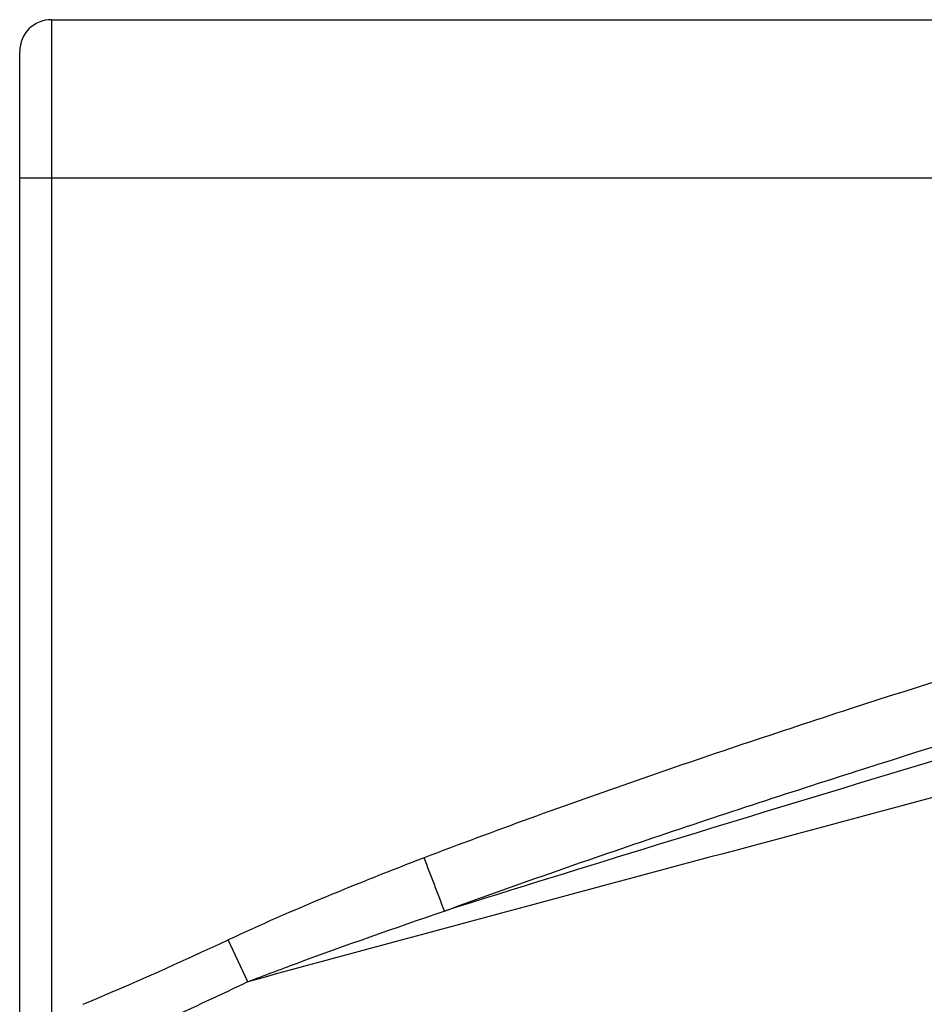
# Model space of a CAD drawing. Header units: millimetres. Extents: x 12 to 2508, y 25 to 1770.
# Tile 17 of 53: x 1808 to 1837, y 508 to 539. Entities that reach past the tile are written whole.
import ezdxf

# ---------------------------------------------------------------- set-up
doc = ezdxf.new("R2010")
doc.units = ezdxf.units.MM
for name, color, linetype in [('COVER_J_ABL44', 7, 'Continuous'), ('COVER_J_PBL46', 7, 'Continuous'), ('오른쪽_7_VBL10', 7, 'Continuous')]:
    doc.layers.add(name, color=color, linetype=linetype)

# ---------------------------------------------------------------- blocks, each defined once
blk = doc.blocks.new('COVER_J_PBL46', base_point=(735.789, 953.593))
at = {"layer": 'COVER_J_PBL46', "color": 7}
for p, q in [((703.189, 994.593), (769.389, 994.593)), ((702.189, 923.093), (702.189, 993.593))]:
    blk.add_line(p, q, dxfattribs=at)
at = {"layer": 'COVER_J_PBL46', "color": 2}
for p, q in [((703.189, 994.593), (703.189, 922.093)), ((769.389, 989.593), (702.189, 989.593)), ((709.384, 964.261), (708.768, 965.581))]:
    blk.add_line(p, q, dxfattribs=at)
at = {"layer": 'COVER_J_PBL46', "color": 7}
blk.add_arc((703.189, 993.593), 1, 90, 180, dxfattribs=at)
at = {"layer": 'COVER_J_PBL46', "color": 2}
for centre, radius, start, end in [((258.635, 793.325), 488.659, 20.75472, 20.96525), ((651.66, 1088.087), 135.162, 292.86982, 294.99324), ((645.606, 1097.928), 148.101, 293.30126, 295.50785)]:
    blk.add_arc(centre, radius, start, end, dxfattribs=at)
for points, knots in [([(769.389, 984.662), (764.805, 983.446), (755.646, 980.975), (741.957, 977.094), (730.616, 973.632), (721.62, 970.626), (717.159, 969.014), (714.944, 968.168)], [0, 0, 0, 0, 0.250019, 0.500029, 0.750029, 0.874999, 1, 1, 1, 1]), ([(769.389, 982.593), (760.413, 979.959), (746.945, 976.003), (729.007, 970.638), (720.051, 967.892), (715.58, 966.49)], [0, 0, 0, 0, 0.499668, 0.749731, 1, 1, 1, 1]), ([(715.58, 966.489), (717.77, 967.289), (722.177, 968.827), (731.063, 971.73), (742.268, 975.117), (755.799, 978.943), (764.855, 981.388), (769.389, 982.593)], [0, 0, 0, 0, 0.124492, 0.249201, 0.499145, 0.749466, 1, 1, 1, 1]), ([(769.389, 980.596), (764.393, 979.2), (754.397, 976.427), (739.39, 972.331), (724.38, 968.298), (714.376, 965.621), (709.383, 964.261)], [0, 0, 0, 0, 0.250241, 0.500412, 0.750403, 1, 1, 1, 1]), ([(714.944, 968.168), (713.901, 967.77), (711.826, 966.947), (709.779, 966.053), (708.768, 965.581)], [0, 0, 0, 0, 0.500015, 1, 1, 1, 1]), ([(709.383, 964.261), (709.895, 964.457), (711.949, 965.229), (714.02, 965.958), (715.579, 966.489)], [0, 0, 0, 0, 0.249373, 1, 1, 1, 1])]:
    blk.add_open_spline(points, degree=3, knots=knots, dxfattribs=at)
blk = doc.blocks.new('COVER_J_ABL44', base_point=(724.389, 953.593))
at = {"layer": 'COVER_J_PBL46'}
blk.add_blockref('COVER_J_PBL46', (735.789, 953.593), dxfattribs=at)
blk = doc.blocks.new('오른쪽_7_VBL10', base_point=(790.039, 1347.093))
at = {"layer": 'COVER_J_ABL44'}
blk.add_blockref('COVER_J_ABL44', (724.389, 953.593), dxfattribs=at)

msp = doc.modelspace()

# ---------------------------------------------------------------- block references
at = {"layer": '오른쪽_7_VBL10'}
msp.add_blockref('오른쪽_7_VBL10', (1895.85, 891.644), dxfattribs=at)

doc.saveas('drawing.dxf')
